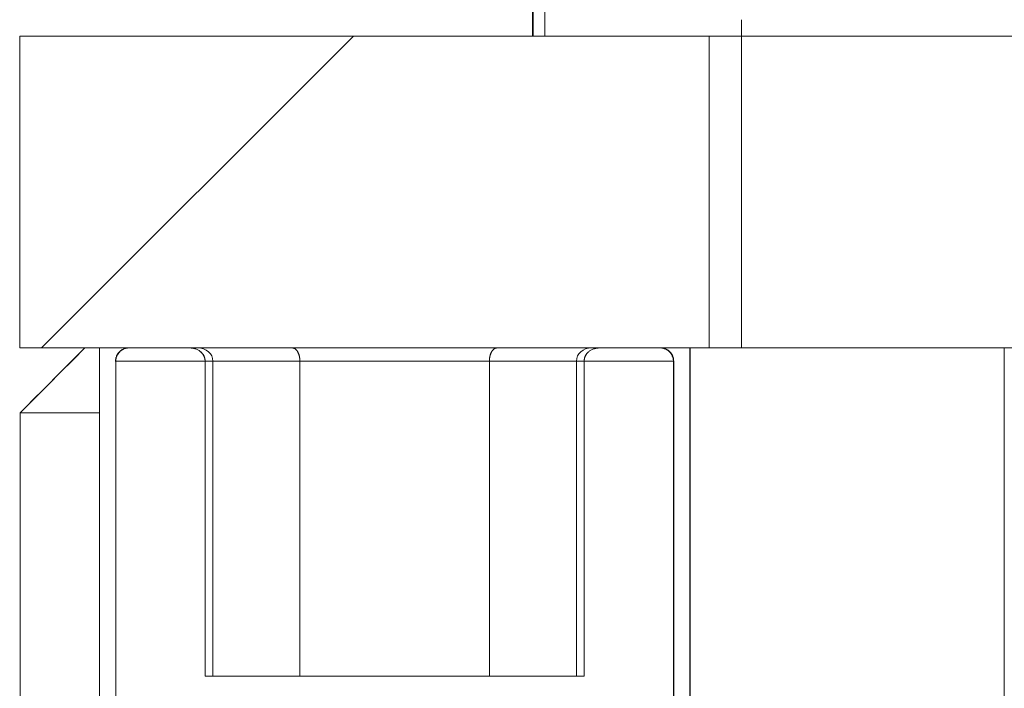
# Model space of a CAD drawing. Header units: millimetres. Extents: x 4 to 1188, y 1 to 840.
# Tile 229 of 256: x 891.03 to 893.17, y 382.28 to 383.73. Entities that reach past the tile are written whole.
import ezdxf

# ---------------------------------------------------------------- set-up
doc = ezdxf.new("R2010")
doc.units = ezdxf.units.MM
doc.layers.add('1', color=7, linetype='Continuous')

msp = doc.modelspace()

# ---------------------------------------------------------------- hatches: boundary and pattern name
at = {"layer": '1', "linetype": 'Continuous', "lineweight": 35}
h = msp.add_hatch(dxfattribs=at)
h.set_pattern_fill('ANSI31', color=154, scale=1.55, angle=-2.13e-14, style=0)
h.paths.add_polyline_path([(892.5293, 383.0188), (891.0293, 383.0188), (891.0293, 383.6973), (892.5293, 383.6973)], flags=0)
h.paths.add_polyline_path([(900.6006, 383.0188), (898.3862, 383.0188), (898.3862, 383.6973), (900.6006, 383.6973)], flags=0)

# ---------------------------------------------------------------- linework, layer by layer
at = {"layer": '1', "color": 154, "linetype": 'Continuous', "lineweight": 35}
msp.add_line((892.1458, 383.6972), (892.1458, 387.2122), dxfattribs=at)
at = {"layer": '1', "color": 154, "linetype": 'Continuous', "lineweight": 13}
for p, q in [((892.172, 383.983), (892.172, 383.6973)), ((892.5998, 383.733), (892.5998, 383.0188)), ((892.5998, 383.733), (892.5998, 383.0188)), ((892.5998, 383.733), (892.5998, 383.0188)), ((891.0293, 383.0188), (891.0293, 383.6973)), ((891.0293, 383.6973), (892.5293, 383.6973)), ((898.3863, 383.6973), (892.5292, 383.6973)), ((892.5293, 383.6973), (892.5293, 383.0188)), ((892.5293, 383.0188), (891.0293, 383.0188)), ((891.03, 382.8776), (891.1711, 383.0188)), ((891.03, 382.8776), (891.1711, 383.0188)), ((891.1711, 383.0188), (891.03, 382.8776)), ((891.1711, 383.0188), (891.03, 382.8776)), ((891.1711, 383.0188), (891.03, 382.8776)), ((891.03, 382.8776), (891.1711, 383.0188)), ((891.1711, 383.0188), (891.1712, 383.0188)), ((891.1711, 383.0188), (891.1712, 383.0188)), ((891.1711, 383.0188), (891.1712, 383.0188)), ((891.1711, 383.0188), (891.1712, 383.0188)), ((891.1711, 383.0188), (891.1712, 383.0188)), ((891.1711, 383.0188), (891.1712, 383.0188)), ((891.1712, 383.0188), (891.2028, 383.0188)), ((891.1712, 383.0188), (891.2028, 383.0188)), ((891.1712, 383.0188), (891.2028, 383.0188)), ((891.2029, 383.0188), (891.2029, 381.5902)), ((891.2029, 383.0188), (891.2029, 381.5902)), ((891.2029, 383.0188), (891.2029, 381.5902)), ((891.2665, 383.0188), (891.2672, 383.0188)), ((891.2665, 383.0188), (891.2672, 383.0188)), ((891.2665, 383.0188), (891.2672, 383.0188)), ((891.2672, 383.0188), (891.4167, 383.0188)), ((891.2672, 383.0188), (891.4167, 383.0188)), ((891.2672, 383.0188), (891.4167, 383.0188)), ((891.4167, 383.0188), (891.3996, 383.0188)), ((891.4167, 383.0188), (891.3996, 383.0188)), ((891.4167, 383.0188), (891.3996, 383.0188)), ((892.2735, 383.0188), (892.4229, 383.0188)), ((892.2735, 383.0188), (892.4229, 383.0188)), ((892.2735, 383.0188), (892.4229, 383.0188)), ((892.2904, 383.0188), (892.2735, 383.0188)), ((892.2904, 383.0188), (892.2735, 383.0188)), ((892.2904, 383.0188), (892.2735, 383.0188)), ((892.4229, 383.0188), (892.4236, 383.0188)), ((892.4229, 383.0188), (892.4236, 383.0188)), ((892.4229, 383.0188), (892.4236, 383.0188)), ((892.4872, 381.5902), (892.4872, 383.0188)), ((892.4872, 381.5902), (892.4872, 383.0188)), ((892.4872, 383.0188), (892.5998, 383.0188)), ((892.4872, 383.0188), (892.5998, 383.0188)), ((892.4872, 383.0188), (892.5998, 383.0188)), ((892.4872, 381.5902), (892.4872, 383.0188)), ((892.4879, 383.0188), (892.4879, 381.5902)), ((892.4879, 381.5902), (892.4879, 383.0188)), ((892.4879, 381.5902), (892.4879, 383.0188)), ((892.4879, 383.0188), (892.4879, 381.5902)), ((892.4879, 381.5902), (892.4879, 383.0188)), ((892.4879, 383.0188), (892.4879, 381.5902)), ((892.5998, 383.0188), (892.5997, 383.0188)), ((892.5998, 383.0188), (892.5997, 383.0188)), ((892.5997, 383.0188), (898.314, 383.0188)), ((892.5997, 383.0188), (898.314, 383.0188)), ((892.5997, 383.0188), (898.314, 383.0188)), ((892.5998, 383.0188), (892.5997, 383.0188)), ((893.1715, 381.983), (893.1715, 383.0188)), ((891.4327, 382.9902), (891.2379, 382.9902)), ((891.2379, 382.9902), (891.2386, 382.9902)), ((891.2379, 382.9902), (891.2386, 382.9902)), ((891.2379, 382.9902), (891.2386, 382.9902)), ((891.2379, 382.9902), (891.2386, 382.9902)), ((891.2379, 382.9902), (891.2386, 382.9902)), ((891.2379, 382.9902), (891.2386, 382.9902)), ((891.2386, 382.9902), (891.2386, 381.5902)), ((891.2386, 382.9902), (891.2386, 381.5902)), ((891.2386, 382.9902), (891.2386, 381.5902)), ((891.4327, 382.9902), (891.2386, 382.9902)), ((891.4327, 382.9902), (891.2386, 382.9902)), ((891.4497, 382.9902), (891.4326, 382.9902)), ((891.4497, 382.9902), (891.4326, 382.9902)), ((891.4497, 382.9902), (891.4326, 382.9902)), ((891.4326, 382.9902), (891.6389, 382.9902)), ((891.4326, 382.3045), (891.4326, 382.9902)), ((891.4326, 382.9902), (891.4497, 382.9902)), ((891.6389, 382.9902), (891.4326, 382.9902)), ((891.4326, 382.3045), (891.4326, 382.9902)), ((891.4326, 382.9902), (891.6389, 382.9902)), ((891.6389, 382.9902), (891.4326, 382.9902)), ((891.4326, 382.9902), (891.4497, 382.9902)), ((891.4326, 382.9902), (891.6389, 382.9902)), ((891.4326, 382.3045), (891.4326, 382.9902)), ((891.4326, 382.9902), (891.4497, 382.9902)), ((891.6389, 382.9902), (891.4326, 382.9902)), ((891.4326, 382.9902), (891.4326, 382.3045)), ((891.4326, 382.9902), (891.4326, 382.3045)), ((891.4326, 382.9902), (891.4326, 382.3045)), ((891.4497, 382.3045), (891.4497, 382.9902)), ((891.4497, 382.3045), (891.4497, 382.9902)), ((891.4497, 382.3045), (891.4497, 382.9902)), ((892.0513, 382.9902), (891.6389, 382.9902)), ((891.6389, 382.9902), (892.0513, 382.9902)), ((891.6389, 382.3045), (891.6389, 382.9902)), ((891.6389, 382.9902), (891.6389, 382.3045)), ((891.6389, 382.9902), (892.0513, 382.9902)), ((891.6389, 382.3045), (891.6389, 382.9902)), ((891.6389, 382.9902), (891.6389, 382.3045)), ((891.6389, 382.9902), (891.6389, 382.3045)), ((892.0513, 382.9902), (891.6389, 382.9902)), ((892.0513, 382.9902), (891.6389, 382.9902)), ((891.6389, 382.3045), (891.6389, 382.9902)), ((891.6389, 382.9902), (892.0513, 382.9902)), ((892.0513, 382.3045), (892.0513, 382.9902)), ((892.0513, 382.9902), (892.2574, 382.9902)), ((892.0513, 382.9902), (892.0513, 382.3045)), ((892.2574, 382.9902), (892.0513, 382.9902)), ((892.0513, 382.9902), (892.0513, 382.3045)), ((892.2574, 382.9902), (892.0513, 382.9902)), ((892.0513, 382.9902), (892.2574, 382.9902)), ((892.0513, 382.3045), (892.0513, 382.9902)), ((892.0513, 382.9902), (892.0513, 382.3045)), ((892.0513, 382.9902), (892.2574, 382.9902)), ((892.0513, 382.3045), (892.0513, 382.9902)), ((892.2574, 382.9902), (892.0513, 382.9902)), ((892.2405, 382.9902), (892.2405, 382.3045)), ((892.2405, 382.9902), (892.2405, 382.3045)), ((892.2405, 382.9902), (892.2405, 382.3045)), ((892.2405, 382.9902), (892.2574, 382.9902)), ((892.2405, 382.9902), (892.2574, 382.9902)), ((892.2574, 382.9902), (892.2405, 382.9902)), ((892.2574, 382.9902), (892.2405, 382.9902)), ((892.2405, 382.9902), (892.2574, 382.9902)), ((892.2574, 382.9902), (892.2405, 382.9902)), ((892.2574, 382.9902), (892.2574, 382.3045)), ((892.4515, 382.9902), (892.2574, 382.9902)), ((892.4515, 382.9902), (892.2574, 382.9902)), ((892.2574, 382.9902), (892.2574, 382.3045)), ((892.2574, 382.3045), (892.2574, 382.9902)), ((892.4515, 382.9902), (892.2574, 382.9902)), ((892.2574, 382.3045), (892.2574, 382.9902)), ((892.2574, 382.9902), (892.2574, 382.3045)), ((892.2574, 382.3045), (892.2574, 382.9902)), ((892.4515, 381.5902), (892.4515, 382.9902)), ((892.4515, 381.5902), (892.4515, 382.9902)), ((892.4515, 381.5902), (892.4515, 382.9902)), ((892.4515, 382.9902), (892.4522, 382.9902)), ((892.4515, 382.9902), (892.4522, 382.9902)), ((892.4515, 382.9902), (892.4522, 382.9902)), ((892.4515, 382.9902), (892.4522, 382.9902)), ((892.4515, 382.9902), (892.4522, 382.9902)), ((892.4515, 382.9902), (892.4522, 382.9902)), ((892.4522, 382.9902), (892.452, 382.9902)), ((892.4522, 381.5902), (892.4522, 382.9902)), ((892.4522, 381.5902), (892.4522, 382.9902)), ((892.4522, 381.5902), (892.4522, 382.9902)), ((892.4522, 382.9902), (892.4522, 381.5902)), ((892.4522, 382.9902), (892.4522, 381.5902)), ((892.4522, 382.9902), (892.4522, 381.5902)), ((891.03, 382.8776), (891.0301, 382.8776)), ((891.2022, 382.8776), (891.03, 382.8776)), ((891.2022, 382.8776), (891.03, 382.8776)), ((891.03, 382.8776), (891.2022, 382.8776)), ((891.03, 382.8776), (891.2022, 382.8776)), ((891.03, 382.8776), (891.2022, 382.8776)), ((891.03, 382.8776), (891.0301, 382.8776)), ((891.0301, 382.8776), (891.03, 382.8776)), ((891.0301, 382.8776), (891.03, 382.8776)), ((891.03, 382.8776), (891.0301, 382.8776)), ((891.0301, 382.8776), (891.03, 382.8776)), ((891.2022, 382.8776), (891.03, 382.8776)), ((891.0301, 382.8776), (891.0301, 380.8045)), ((891.0301, 382.8776), (891.0301, 380.8045)), ((891.0301, 382.8776), (891.0301, 380.8045)), ((891.4497, 382.3045), (891.4326, 382.3045)), ((891.4497, 382.3045), (891.4326, 382.3045)), ((891.4497, 382.3045), (891.4326, 382.3045)), ((891.4326, 382.3045), (891.4497, 382.3045)), ((891.4326, 382.3045), (891.4497, 382.3045)), ((891.4326, 382.3045), (891.4497, 382.3045)), ((891.4497, 382.3045), (892.2405, 382.3045)), ((891.4497, 382.3045), (892.2405, 382.3045)), ((891.4497, 382.3045), (892.2405, 382.3045)), ((892.2574, 382.3045), (892.2405, 382.3045)), ((892.2405, 382.3045), (892.2574, 382.3045)), ((892.2574, 382.3045), (892.2405, 382.3045)), ((892.2405, 382.3045), (892.2574, 382.3045)), ((892.2405, 382.3045), (892.2574, 382.3045)), ((892.2574, 382.3045), (892.2405, 382.3045))]:
    msp.add_line(p, q, dxfattribs=at)
for centre, ratio, start_param, end_param in [((891.4167, 382.9902), 0.866097, 3.141593, 4.712389), ((891.4167, 382.9902), 0.866097, 3.141593, 4.712389), ((891.4167, 382.9902), 0.866097, 3.141593, 4.712389), ((892.2735, 382.9902), 0.865954, 4.712389, 6.283185), ((892.2735, 382.9902), 0.865954, 4.712389, 6.283185), ((892.2735, 382.9902), 0.865954, 4.712389, 6.283185)]:
    msp.add_ellipse(centre, major_axis=(-0.033, 0), ratio=ratio, start_param=start_param, end_param=end_param, dxfattribs=at)
for points, degree in [([(891.1712, 383.0188), (891.1242, 382.9717), (891.0771, 382.9247), (891.0301, 382.8776)], 3), ([(891.1712, 383.0188), (891.1242, 382.9717), (891.0771, 382.9247), (891.0301, 382.8776)], 3), ([(891.1712, 383.0188), (891.1242, 382.9717), (891.0771, 382.9247), (891.0301, 382.8776)], 3), ([(891.3996, 383.0188), (891.6224, 383.0188)], 1), ([(891.3996, 383.0188), (891.6224, 383.0188)], 1), ([(891.3996, 383.0188), (891.6224, 383.0188)], 1), ([(892.0678, 383.0188), (892.2904, 383.0188)], 1), ([(892.0678, 383.0188), (892.2904, 383.0188)], 1), ([(892.0678, 383.0188), (892.2904, 383.0188)], 1), ([(892.5997, 383.0188), (892.5997, 383.0188), (892.6272, 383.0188), (892.682, 383.0188), (892.7636, 383.0188), (892.871, 383.0188), (893.0034, 383.0188), (893.1594, 383.0188), (893.3375, 383.0188), (893.536, 383.0188), (893.753, 383.0188), (893.9865, 383.0188), (894.2341, 383.0188), (894.4934, 383.0188), (894.7621, 383.0188), (895.0374, 383.0188), (895.3168, 383.0188), (895.5975, 383.0188), (895.8769, 383.0188), (896.1522, 383.0188), (896.4208, 383.0188), (896.6802, 383.0188), (896.9277, 383.0188), (897.1611, 383.0188), (897.3781, 383.0188), (897.5766, 383.0188), (897.7547, 383.0188), (897.9106, 383.0188), (898.0429, 383.0188), (898.1503, 383.0188), (898.2318, 383.0188), (898.2865, 383.0188), (898.314, 383.0188), (898.314, 383.0188)], 2), ([(892.5997, 383.0188), (892.5997, 383.0188), (892.6272, 383.0188), (892.682, 383.0188), (892.7636, 383.0188), (892.871, 383.0188), (893.0034, 383.0188), (893.1594, 383.0188), (893.3375, 383.0188), (893.536, 383.0188), (893.753, 383.0188), (893.9865, 383.0188), (894.2341, 383.0188), (894.4934, 383.0188), (894.7621, 383.0188), (895.0374, 383.0188), (895.3168, 383.0188), (895.5975, 383.0188), (895.8769, 383.0188), (896.1522, 383.0188), (896.4208, 383.0188), (896.6802, 383.0188), (896.9277, 383.0188), (897.1611, 383.0188), (897.3781, 383.0188), (897.5766, 383.0188), (897.7547, 383.0188), (897.9106, 383.0188), (898.0429, 383.0188), (898.1503, 383.0188), (898.2318, 383.0188), (898.2865, 383.0188), (898.314, 383.0188), (898.314, 383.0188)], 2), ([(892.5997, 383.0188), (892.5997, 383.0188), (892.6272, 383.0188), (892.682, 383.0188), (892.7636, 383.0188), (892.871, 383.0188), (893.0034, 383.0188), (893.1594, 383.0188), (893.3375, 383.0188), (893.536, 383.0188), (893.753, 383.0188), (893.9865, 383.0188), (894.2341, 383.0188), (894.4934, 383.0188), (894.7621, 383.0188), (895.0374, 383.0188), (895.3168, 383.0188), (895.5975, 383.0188), (895.8769, 383.0188), (896.1522, 383.0188), (896.4208, 383.0188), (896.6802, 383.0188), (896.9277, 383.0188), (897.1611, 383.0188), (897.3781, 383.0188), (897.5766, 383.0188), (897.7547, 383.0188), (897.9106, 383.0188), (898.0429, 383.0188), (898.1503, 383.0188), (898.2318, 383.0188), (898.2865, 383.0188), (898.314, 383.0188), (898.314, 383.0188)], 2), ([(891.4326, 382.3045), (891.4497, 382.3045)], 1), ([(891.4326, 382.3045), (891.4497, 382.3045)], 1), ([(891.4326, 382.3045), (891.4497, 382.3045)], 1), ([(892.2405, 382.3045), (892.2574, 382.3045)], 1), ([(892.2405, 382.3045), (892.2574, 382.3045)], 1), ([(892.2405, 382.3045), (892.2574, 382.3045)], 1)]:
    msp.add_open_spline(points, degree=degree, dxfattribs=at)
for points, degree, knots in [([(891.2022, 383.0188), (891.2022, 383.0188), (891.2084, 383.0188), (891.2269, 383.0188), (891.2753, 383.0188), (891.3457, 383.0188), (891.4352, 383.0188), (891.5405, 383.0188), (891.6575, 383.0188), (891.7817, 383.0188), (891.9084, 383.0188), (892.0326, 383.0188), (892.1496, 383.0188), (892.2548, 383.0188), (892.3444, 383.0188), (892.4147, 383.0188), (892.4632, 383.0188), (892.4817, 383.0188), (892.4879, 383.0188), (892.4879, 383.0188)], 2, [0, 0, 0, 0.031255, 0.062511, 0.125022, 0.187533, 0.250043, 0.312554, 0.375065, 0.437576, 0.500087, 0.562598, 0.625109, 0.687619, 0.75013, 0.812641, 0.875152, 0.937663, 0.968918, 1, 1, 1]), ([(891.2022, 383.0188), (891.2022, 383.0188), (891.2084, 383.0188), (891.2269, 383.0188), (891.2753, 383.0188), (891.3457, 383.0188), (891.4352, 383.0188), (891.5405, 383.0188), (891.6575, 383.0188), (891.7817, 383.0188), (891.9084, 383.0188), (892.0326, 383.0188), (892.1496, 383.0188), (892.2548, 383.0188), (892.3444, 383.0188), (892.4147, 383.0188), (892.4632, 383.0188), (892.4817, 383.0188), (892.4879, 383.0188), (892.4879, 383.0188)], 2, [0, 0, 0, 0.031255, 0.062511, 0.125022, 0.187533, 0.250043, 0.312554, 0.375065, 0.437576, 0.500087, 0.562598, 0.625109, 0.687619, 0.75013, 0.812641, 0.875152, 0.937663, 0.968918, 1, 1, 1]), ([(891.2022, 383.0188), (891.2022, 383.0188), (891.2084, 383.0188), (891.2269, 383.0188), (891.2753, 383.0188), (891.3457, 383.0188), (891.4352, 383.0188), (891.5405, 383.0188), (891.6575, 383.0188), (891.7817, 383.0188), (891.9084, 383.0188), (892.0326, 383.0188), (892.1496, 383.0188), (892.2548, 383.0188), (892.3444, 383.0188), (892.4147, 383.0188), (892.4632, 383.0188), (892.4817, 383.0188), (892.4879, 383.0188), (892.4879, 383.0188)], 2, [0, 0, 0, 0.031255, 0.062511, 0.125022, 0.187533, 0.250043, 0.312554, 0.375065, 0.437576, 0.500087, 0.562598, 0.625109, 0.687619, 0.75013, 0.812641, 0.875152, 0.937663, 0.968918, 1, 1, 1]), ([(891.2386, 382.9902), (891.2386, 382.9921), (891.2388, 382.9939), (891.2393, 382.9967), (891.2396, 382.9976), (891.2401, 382.9994), (891.2404, 383.0003), (891.2415, 383.0028), (891.2424, 383.0045), (891.2445, 383.0076), (891.2457, 383.0091), (891.2476, 383.0111), (891.2483, 383.0117), (891.2498, 383.0129), (891.2506, 383.0134), (891.2529, 383.015), (891.2545, 383.0159), (891.258, 383.0173), (891.2598, 383.0179), (891.2635, 383.0186), (891.2653, 383.0188), (891.2672, 383.0188)], 3, [0, 0, 0, 0, 0.125, 0.125, 0.1875, 0.1875, 0.25, 0.25, 0.375, 0.375, 0.5, 0.5, 0.5625, 0.5625, 0.625, 0.625, 0.75, 0.75, 0.875, 0.875, 1, 1, 1, 1]), ([(891.2386, 382.9902), (891.2386, 382.9921), (891.2388, 382.9939), (891.2393, 382.9967), (891.2396, 382.9976), (891.2401, 382.9994), (891.2404, 383.0003), (891.2415, 383.0028), (891.2424, 383.0045), (891.2445, 383.0076), (891.2457, 383.0091), (891.2476, 383.0111), (891.2483, 383.0117), (891.2498, 383.0129), (891.2506, 383.0134), (891.2529, 383.015), (891.2545, 383.0159), (891.258, 383.0173), (891.2598, 383.0179), (891.2635, 383.0186), (891.2653, 383.0188), (891.2672, 383.0188)], 3, [0, 0, 0, 0, 0.125, 0.125, 0.1875, 0.1875, 0.25, 0.25, 0.375, 0.375, 0.5, 0.5, 0.5625, 0.5625, 0.625, 0.625, 0.75, 0.75, 0.875, 0.875, 1, 1, 1, 1]), ([(891.2386, 382.9902), (891.2386, 382.9921), (891.2388, 382.9939), (891.2393, 382.9967), (891.2396, 382.9976), (891.2401, 382.9994), (891.2404, 383.0003), (891.2415, 383.0028), (891.2424, 383.0045), (891.2445, 383.0076), (891.2457, 383.0091), (891.2476, 383.0111), (891.2483, 383.0117), (891.2498, 383.0129), (891.2506, 383.0134), (891.2529, 383.015), (891.2545, 383.0159), (891.258, 383.0173), (891.2598, 383.0179), (891.2635, 383.0186), (891.2653, 383.0188), (891.2672, 383.0188)], 3, [0, 0, 0, 0, 0.125, 0.125, 0.1875, 0.1875, 0.25, 0.25, 0.375, 0.375, 0.5, 0.5, 0.5625, 0.5625, 0.625, 0.625, 0.75, 0.75, 0.875, 0.875, 1, 1, 1, 1]), ([(891.3996, 383.0188), (891.4001, 383.0188), (891.4008, 383.0187), (891.402, 383.0187), (891.4031, 383.0186), (891.4042, 383.0185), (891.4052, 383.0184), (891.4062, 383.0182), (891.4071, 383.018), (891.408, 383.0178), (891.4088, 383.0176), (891.4096, 383.0174), (891.4103, 383.0172), (891.411, 383.017), (891.4117, 383.0168), (891.4131, 383.0163), (891.4154, 383.0154), (891.4182, 383.0139), (891.4207, 383.0122), (891.4228, 383.0106), (891.4245, 383.009), (891.4259, 383.0075), (891.4272, 383.0059), (891.4284, 383.0043), (891.4294, 383.0026), (891.4303, 383.0009), (891.431, 382.9991), (891.4316, 382.9973), (891.4321, 382.9956), (891.4324, 382.9938), (891.4326, 382.992), (891.4326, 382.9908), (891.4326, 382.9902)], 3, [0, 0, 0, 0, 0.024963, 0.049007, 0.072135, 0.094345, 0.115637, 0.136012, 0.155469, 0.174009, 0.191632, 0.208338, 0.224127, 0.238999, 0.252955, 0.265994, 0.336091, 0.40224, 0.464478, 0.52285, 0.566437, 0.609204, 0.651186, 0.692416, 0.732931, 0.772769, 0.811971, 0.85058, 0.88864, 0.926197, 0.963301, 1, 1, 1, 1]), ([(891.4326, 382.9902), (891.4326, 382.9905), (891.4326, 382.9912), (891.4326, 382.9921), (891.4325, 382.9931), (891.4323, 382.9941), (891.4322, 382.9951), (891.4319, 382.996), (891.4317, 382.997), (891.4314, 382.998), (891.4311, 382.9989), (891.4307, 382.9999), (891.4303, 383.0008), (891.4298, 383.0018), (891.4293, 383.0027), (891.4288, 383.0036), (891.4282, 383.0045), (891.4276, 383.0054), (891.4269, 383.0063), (891.4262, 383.0072), (891.4254, 383.008), (891.4247, 383.0088), (891.4238, 383.0096), (891.4226, 383.0108), (891.4207, 383.0122), (891.4182, 383.0139), (891.4154, 383.0154), (891.4129, 383.0164), (891.411, 383.017), (891.4096, 383.0175), (891.4079, 383.0179), (891.4061, 383.0182), (891.4042, 383.0185), (891.402, 383.0187), (891.4004, 383.0187), (891.3996, 383.0188)], 3, [0, 0, 0, 0, 0.01997, 0.040053, 0.060258, 0.080593, 0.101066, 0.121685, 0.142458, 0.163393, 0.184495, 0.205774, 0.227235, 0.248886, 0.270733, 0.292783, 0.315042, 0.337516, 0.360211, 0.383132, 0.406287, 0.429679, 0.453314, 0.477197, 0.535527, 0.597749, 0.663908, 0.734041, 0.761014, 0.791659, 0.825978, 0.863971, 0.905639, 0.950982, 1, 1, 1, 1]), ([(891.4326, 382.9902), (891.4326, 382.9905), (891.4326, 382.9912), (891.4326, 382.9921), (891.4325, 382.9931), (891.4323, 382.9941), (891.4322, 382.9951), (891.4319, 382.996), (891.4317, 382.997), (891.4314, 382.998), (891.4311, 382.9989), (891.4307, 382.9999), (891.4303, 383.0008), (891.4298, 383.0018), (891.4293, 383.0027), (891.4288, 383.0036), (891.4282, 383.0045), (891.4276, 383.0054), (891.4269, 383.0063), (891.4262, 383.0072), (891.4254, 383.008), (891.4247, 383.0088), (891.4238, 383.0096), (891.4226, 383.0108), (891.4207, 383.0122), (891.4182, 383.0139), (891.4154, 383.0154), (891.4129, 383.0164), (891.411, 383.017), (891.4096, 383.0175), (891.4079, 383.0179), (891.4061, 383.0182), (891.4042, 383.0185), (891.402, 383.0187), (891.4004, 383.0187), (891.3996, 383.0188)], 3, [0, 0, 0, 0, 0.01997, 0.040053, 0.060258, 0.080593, 0.101066, 0.121685, 0.142458, 0.163393, 0.184495, 0.205774, 0.227235, 0.248886, 0.270733, 0.292783, 0.315042, 0.337516, 0.360211, 0.383132, 0.406287, 0.429679, 0.453314, 0.477197, 0.535527, 0.597749, 0.663908, 0.734041, 0.761014, 0.791659, 0.825978, 0.863971, 0.905639, 0.950982, 1, 1, 1, 1]), ([(891.3996, 383.0188), (891.4001, 383.0188), (891.4008, 383.0187), (891.402, 383.0187), (891.4031, 383.0186), (891.4042, 383.0185), (891.4052, 383.0184), (891.4062, 383.0182), (891.4071, 383.018), (891.408, 383.0178), (891.4088, 383.0176), (891.4096, 383.0174), (891.4103, 383.0172), (891.411, 383.017), (891.4117, 383.0168), (891.4131, 383.0163), (891.4154, 383.0154), (891.4182, 383.0139), (891.4207, 383.0122), (891.4228, 383.0106), (891.4245, 383.009), (891.4259, 383.0075), (891.4272, 383.0059), (891.4284, 383.0043), (891.4294, 383.0026), (891.4303, 383.0009), (891.431, 382.9991), (891.4316, 382.9973), (891.4321, 382.9956), (891.4324, 382.9938), (891.4326, 382.992), (891.4326, 382.9908), (891.4326, 382.9902)], 3, [0, 0, 0, 0, 0.024963, 0.049007, 0.072135, 0.094345, 0.115637, 0.136012, 0.155469, 0.174009, 0.191632, 0.208338, 0.224127, 0.238999, 0.252955, 0.265994, 0.336091, 0.40224, 0.464478, 0.52285, 0.566437, 0.609204, 0.651186, 0.692416, 0.732931, 0.772769, 0.811971, 0.85058, 0.88864, 0.926197, 0.963301, 1, 1, 1, 1]), ([(891.3996, 383.0188), (891.4001, 383.0188), (891.4008, 383.0187), (891.402, 383.0187), (891.4031, 383.0186), (891.4042, 383.0185), (891.4052, 383.0184), (891.4062, 383.0182), (891.4071, 383.018), (891.408, 383.0178), (891.4088, 383.0176), (891.4096, 383.0174), (891.4103, 383.0172), (891.411, 383.017), (891.4117, 383.0168), (891.4131, 383.0163), (891.4154, 383.0154), (891.4182, 383.0139), (891.4207, 383.0122), (891.4228, 383.0106), (891.4245, 383.009), (891.4259, 383.0075), (891.4272, 383.0059), (891.4284, 383.0043), (891.4294, 383.0026), (891.4303, 383.0009), (891.431, 382.9991), (891.4316, 382.9973), (891.4321, 382.9956), (891.4324, 382.9938), (891.4326, 382.992), (891.4326, 382.9908), (891.4326, 382.9902)], 3, [0, 0, 0, 0, 0.024963, 0.049007, 0.072135, 0.094345, 0.115637, 0.136012, 0.155469, 0.174009, 0.191632, 0.208338, 0.224127, 0.238999, 0.252955, 0.265994, 0.336091, 0.40224, 0.464478, 0.52285, 0.566437, 0.609204, 0.651186, 0.692416, 0.732931, 0.772769, 0.811971, 0.85058, 0.88864, 0.926197, 0.963301, 1, 1, 1, 1]), ([(891.4326, 382.9902), (891.4326, 382.9905), (891.4326, 382.9912), (891.4326, 382.9921), (891.4325, 382.9931), (891.4323, 382.9941), (891.4322, 382.9951), (891.4319, 382.996), (891.4317, 382.997), (891.4314, 382.998), (891.4311, 382.9989), (891.4307, 382.9999), (891.4303, 383.0008), (891.4298, 383.0018), (891.4293, 383.0027), (891.4288, 383.0036), (891.4282, 383.0045), (891.4276, 383.0054), (891.4269, 383.0063), (891.4262, 383.0072), (891.4254, 383.008), (891.4247, 383.0088), (891.4238, 383.0096), (891.4226, 383.0108), (891.4207, 383.0122), (891.4182, 383.0139), (891.4154, 383.0154), (891.4129, 383.0164), (891.411, 383.017), (891.4096, 383.0175), (891.4079, 383.0179), (891.4061, 383.0182), (891.4042, 383.0185), (891.402, 383.0187), (891.4004, 383.0187), (891.3996, 383.0188)], 3, [0, 0, 0, 0, 0.01997, 0.040053, 0.060258, 0.080593, 0.101066, 0.121685, 0.142458, 0.163393, 0.184495, 0.205774, 0.227235, 0.248886, 0.270733, 0.292783, 0.315042, 0.337516, 0.360211, 0.383132, 0.406287, 0.429679, 0.453314, 0.477197, 0.535527, 0.597749, 0.663908, 0.734041, 0.761014, 0.791659, 0.825978, 0.863971, 0.905639, 0.950982, 1, 1, 1, 1]), ([(891.6389, 382.9902), (891.6389, 382.9905), (891.6389, 382.9912), (891.6389, 382.9921), (891.6388, 382.9931), (891.6387, 382.9941), (891.6386, 382.9951), (891.6385, 382.996), (891.6384, 382.997), (891.6383, 382.998), (891.6381, 382.9989), (891.6379, 382.9999), (891.6377, 383.0008), (891.6375, 383.0018), (891.6372, 383.0027), (891.6369, 383.0036), (891.6366, 383.0045), (891.6363, 383.0054), (891.636, 383.0063), (891.6357, 383.0072), (891.6353, 383.008), (891.6349, 383.0088), (891.6345, 383.0096), (891.6339, 383.0108), (891.6329, 383.0122), (891.6317, 383.0139), (891.6303, 383.0154), (891.629, 383.0164), (891.6281, 383.017), (891.6273, 383.0175), (891.6265, 383.0179), (891.6256, 383.0182), (891.6246, 383.0185), (891.6236, 383.0187), (891.6228, 383.0187), (891.6224, 383.0188)], 3, [0, 0, 0, 0, 0.01997, 0.040053, 0.060258, 0.080593, 0.101066, 0.121685, 0.142458, 0.163393, 0.184495, 0.205774, 0.227235, 0.248886, 0.270733, 0.292783, 0.315042, 0.337516, 0.360211, 0.383132, 0.406287, 0.429679, 0.453314, 0.477197, 0.535527, 0.597749, 0.663908, 0.734041, 0.761014, 0.791659, 0.825978, 0.863971, 0.905639, 0.950982, 1, 1, 1, 1]), ([(891.6224, 383.0188), (891.6226, 383.0188), (891.623, 383.0187), (891.6236, 383.0187), (891.6241, 383.0186), (891.6247, 383.0185), (891.6252, 383.0184), (891.6257, 383.0182), (891.6261, 383.018), (891.6266, 383.0178), (891.627, 383.0176), (891.6274, 383.0174), (891.6277, 383.0172), (891.6281, 383.017), (891.6284, 383.0168), (891.6291, 383.0163), (891.6303, 383.0154), (891.6317, 383.0139), (891.6329, 383.0122), (891.634, 383.0106), (891.6348, 383.009), (891.6355, 383.0075), (891.6362, 383.0059), (891.6368, 383.0043), (891.6373, 383.0026), (891.6377, 383.0009), (891.6381, 382.9991), (891.6384, 382.9973), (891.6386, 382.9956), (891.6388, 382.9938), (891.6389, 382.992), (891.6389, 382.9908), (891.6389, 382.9902)], 3, [0, 0, 0, 0, 0.024963, 0.049007, 0.072135, 0.094345, 0.115637, 0.136012, 0.155469, 0.174009, 0.191632, 0.208338, 0.224127, 0.238999, 0.252955, 0.265994, 0.336091, 0.40224, 0.464478, 0.52285, 0.566437, 0.609204, 0.651186, 0.692416, 0.732931, 0.772769, 0.811971, 0.85058, 0.88864, 0.926197, 0.963301, 1, 1, 1, 1]), ([(891.6224, 383.0188), (891.6226, 383.0188), (891.623, 383.0187), (891.6236, 383.0187), (891.6241, 383.0186), (891.6247, 383.0185), (891.6252, 383.0184), (891.6257, 383.0182), (891.6261, 383.018), (891.6266, 383.0178), (891.627, 383.0176), (891.6274, 383.0174), (891.6277, 383.0172), (891.6281, 383.017), (891.6284, 383.0168), (891.6291, 383.0163), (891.6303, 383.0154), (891.6317, 383.0139), (891.6329, 383.0122), (891.634, 383.0106), (891.6348, 383.009), (891.6355, 383.0075), (891.6362, 383.0059), (891.6368, 383.0043), (891.6373, 383.0026), (891.6377, 383.0009), (891.6381, 382.9991), (891.6384, 382.9973), (891.6386, 382.9956), (891.6388, 382.9938), (891.6389, 382.992), (891.6389, 382.9908), (891.6389, 382.9902)], 3, [0, 0, 0, 0, 0.024963, 0.049007, 0.072135, 0.094345, 0.115637, 0.136012, 0.155469, 0.174009, 0.191632, 0.208338, 0.224127, 0.238999, 0.252955, 0.265994, 0.336091, 0.40224, 0.464478, 0.52285, 0.566437, 0.609204, 0.651186, 0.692416, 0.732931, 0.772769, 0.811971, 0.85058, 0.88864, 0.926197, 0.963301, 1, 1, 1, 1]), ([(891.6389, 382.9902), (891.6389, 382.9905), (891.6389, 382.9912), (891.6389, 382.9921), (891.6388, 382.9931), (891.6387, 382.9941), (891.6386, 382.9951), (891.6385, 382.996), (891.6384, 382.997), (891.6383, 382.998), (891.6381, 382.9989), (891.6379, 382.9999), (891.6377, 383.0008), (891.6375, 383.0018), (891.6372, 383.0027), (891.6369, 383.0036), (891.6366, 383.0045), (891.6363, 383.0054), (891.636, 383.0063), (891.6357, 383.0072), (891.6353, 383.008), (891.6349, 383.0088), (891.6345, 383.0096), (891.6339, 383.0108), (891.6329, 383.0122), (891.6317, 383.0139), (891.6303, 383.0154), (891.629, 383.0164), (891.6281, 383.017), (891.6273, 383.0175), (891.6265, 383.0179), (891.6256, 383.0182), (891.6246, 383.0185), (891.6236, 383.0187), (891.6228, 383.0187), (891.6224, 383.0188)], 3, [0, 0, 0, 0, 0.01997, 0.040053, 0.060258, 0.080593, 0.101066, 0.121685, 0.142458, 0.163393, 0.184495, 0.205774, 0.227235, 0.248886, 0.270733, 0.292783, 0.315042, 0.337516, 0.360211, 0.383132, 0.406287, 0.429679, 0.453314, 0.477197, 0.535527, 0.597749, 0.663908, 0.734041, 0.761014, 0.791659, 0.825978, 0.863971, 0.905639, 0.950982, 1, 1, 1, 1]), ([(891.6389, 382.9902), (891.6389, 382.9905), (891.6389, 382.9912), (891.6389, 382.9921), (891.6388, 382.9931), (891.6387, 382.9941), (891.6386, 382.9951), (891.6385, 382.996), (891.6384, 382.997), (891.6383, 382.998), (891.6381, 382.9989), (891.6379, 382.9999), (891.6377, 383.0008), (891.6375, 383.0018), (891.6372, 383.0027), (891.6369, 383.0036), (891.6366, 383.0045), (891.6363, 383.0054), (891.636, 383.0063), (891.6357, 383.0072), (891.6353, 383.008), (891.6349, 383.0088), (891.6345, 383.0096), (891.6339, 383.0108), (891.6329, 383.0122), (891.6317, 383.0139), (891.6303, 383.0154), (891.629, 383.0164), (891.6281, 383.017), (891.6273, 383.0175), (891.6265, 383.0179), (891.6256, 383.0182), (891.6246, 383.0185), (891.6236, 383.0187), (891.6228, 383.0187), (891.6224, 383.0188)], 3, [0, 0, 0, 0, 0.01997, 0.040053, 0.060258, 0.080593, 0.101066, 0.121685, 0.142458, 0.163393, 0.184495, 0.205774, 0.227235, 0.248886, 0.270733, 0.292783, 0.315042, 0.337516, 0.360211, 0.383132, 0.406287, 0.429679, 0.453314, 0.477197, 0.535527, 0.597749, 0.663908, 0.734041, 0.761014, 0.791659, 0.825978, 0.863971, 0.905639, 0.950982, 1, 1, 1, 1]), ([(891.6224, 383.0188), (891.6226, 383.0188), (891.623, 383.0187), (891.6236, 383.0187), (891.6241, 383.0186), (891.6247, 383.0185), (891.6252, 383.0184), (891.6257, 383.0182), (891.6261, 383.018), (891.6266, 383.0178), (891.627, 383.0176), (891.6274, 383.0174), (891.6277, 383.0172), (891.6281, 383.017), (891.6284, 383.0168), (891.6291, 383.0163), (891.6303, 383.0154), (891.6317, 383.0139), (891.6329, 383.0122), (891.634, 383.0106), (891.6348, 383.009), (891.6355, 383.0075), (891.6362, 383.0059), (891.6368, 383.0043), (891.6373, 383.0026), (891.6377, 383.0009), (891.6381, 382.9991), (891.6384, 382.9973), (891.6386, 382.9956), (891.6388, 382.9938), (891.6389, 382.992), (891.6389, 382.9908), (891.6389, 382.9902)], 3, [0, 0, 0, 0, 0.024963, 0.049007, 0.072135, 0.094345, 0.115637, 0.136012, 0.155469, 0.174009, 0.191632, 0.208338, 0.224127, 0.238999, 0.252955, 0.265994, 0.336091, 0.40224, 0.464478, 0.52285, 0.566437, 0.609204, 0.651186, 0.692416, 0.732931, 0.772769, 0.811971, 0.85058, 0.88864, 0.926197, 0.963301, 1, 1, 1, 1]), ([(892.0678, 383.0188), (892.0676, 383.0188), (892.0672, 383.0187), (892.0666, 383.0187), (892.066, 383.0186), (892.0655, 383.0185), (892.065, 383.0184), (892.0645, 383.0182), (892.0641, 383.018), (892.0636, 383.0178), (892.0632, 383.0176), (892.0628, 383.0174), (892.0624, 383.0172), (892.0621, 383.017), (892.0618, 383.0168), (892.061, 383.0163), (892.0599, 383.0154), (892.0585, 383.0139), (892.0572, 383.0122), (892.0562, 383.0106), (892.0553, 383.009), (892.0546, 383.0075), (892.054, 383.0059), (892.0534, 383.0043), (892.0529, 383.0026), (892.0525, 383.0009), (892.0521, 382.9991), (892.0518, 382.9973), (892.0516, 382.9956), (892.0514, 382.9938), (892.0513, 382.992), (892.0513, 382.9908), (892.0513, 382.9902)], 3, [0, 0, 0, 0, 0.024963, 0.049007, 0.072135, 0.094345, 0.115637, 0.136012, 0.155469, 0.174009, 0.191632, 0.208338, 0.224127, 0.238999, 0.252955, 0.265994, 0.336091, 0.40224, 0.464478, 0.52285, 0.566437, 0.609204, 0.651186, 0.692416, 0.732931, 0.772769, 0.811971, 0.85058, 0.88864, 0.926197, 0.963301, 1, 1, 1, 1]), ([(892.0513, 382.9902), (892.0513, 382.9905), (892.0513, 382.9912), (892.0513, 382.9921), (892.0514, 382.9931), (892.0514, 382.9941), (892.0515, 382.9951), (892.0516, 382.996), (892.0517, 382.997), (892.0519, 382.998), (892.0521, 382.9989), (892.0522, 382.9999), (892.0525, 383.0008), (892.0527, 383.0018), (892.0529, 383.0027), (892.0532, 383.0036), (892.0535, 383.0045), (892.0538, 383.0054), (892.0542, 383.0063), (892.0545, 383.0072), (892.0549, 383.008), (892.0553, 383.0088), (892.0557, 383.0096), (892.0563, 383.0108), (892.0572, 383.0122), (892.0585, 383.0139), (892.0599, 383.0154), (892.0611, 383.0164), (892.0621, 383.017), (892.0628, 383.0175), (892.0636, 383.0179), (892.0645, 383.0182), (892.0655, 383.0185), (892.0666, 383.0187), (892.0674, 383.0187), (892.0678, 383.0188)], 3, [0, 0, 0, 0, 0.01997, 0.040053, 0.060258, 0.080593, 0.101066, 0.121685, 0.142458, 0.163393, 0.184495, 0.205774, 0.227235, 0.248886, 0.270733, 0.292783, 0.315042, 0.337516, 0.360211, 0.383132, 0.406287, 0.429679, 0.453314, 0.477197, 0.535527, 0.597749, 0.663908, 0.734041, 0.761014, 0.791659, 0.825978, 0.863971, 0.905639, 0.950982, 1, 1, 1, 1]), ([(892.0513, 382.9902), (892.0513, 382.9905), (892.0513, 382.9912), (892.0513, 382.9921), (892.0514, 382.9931), (892.0514, 382.9941), (892.0515, 382.9951), (892.0516, 382.996), (892.0517, 382.997), (892.0519, 382.998), (892.0521, 382.9989), (892.0522, 382.9999), (892.0525, 383.0008), (892.0527, 383.0018), (892.0529, 383.0027), (892.0532, 383.0036), (892.0535, 383.0045), (892.0538, 383.0054), (892.0542, 383.0063), (892.0545, 383.0072), (892.0549, 383.008), (892.0553, 383.0088), (892.0557, 383.0096), (892.0563, 383.0108), (892.0572, 383.0122), (892.0585, 383.0139), (892.0599, 383.0154), (892.0611, 383.0164), (892.0621, 383.017), (892.0628, 383.0175), (892.0636, 383.0179), (892.0645, 383.0182), (892.0655, 383.0185), (892.0666, 383.0187), (892.0674, 383.0187), (892.0678, 383.0188)], 3, [0, 0, 0, 0, 0.01997, 0.040053, 0.060258, 0.080593, 0.101066, 0.121685, 0.142458, 0.163393, 0.184495, 0.205774, 0.227235, 0.248886, 0.270733, 0.292783, 0.315042, 0.337516, 0.360211, 0.383132, 0.406287, 0.429679, 0.453314, 0.477197, 0.535527, 0.597749, 0.663908, 0.734041, 0.761014, 0.791659, 0.825978, 0.863971, 0.905639, 0.950982, 1, 1, 1, 1]), ([(892.0678, 383.0188), (892.0676, 383.0188), (892.0672, 383.0187), (892.0666, 383.0187), (892.066, 383.0186), (892.0655, 383.0185), (892.065, 383.0184), (892.0645, 383.0182), (892.0641, 383.018), (892.0636, 383.0178), (892.0632, 383.0176), (892.0628, 383.0174), (892.0624, 383.0172), (892.0621, 383.017), (892.0618, 383.0168), (892.061, 383.0163), (892.0599, 383.0154), (892.0585, 383.0139), (892.0572, 383.0122), (892.0562, 383.0106), (892.0553, 383.009), (892.0546, 383.0075), (892.054, 383.0059), (892.0534, 383.0043), (892.0529, 383.0026), (892.0525, 383.0009), (892.0521, 382.9991), (892.0518, 382.9973), (892.0516, 382.9956), (892.0514, 382.9938), (892.0513, 382.992), (892.0513, 382.9908), (892.0513, 382.9902)], 3, [0, 0, 0, 0, 0.024963, 0.049007, 0.072135, 0.094345, 0.115637, 0.136012, 0.155469, 0.174009, 0.191632, 0.208338, 0.224127, 0.238999, 0.252955, 0.265994, 0.336091, 0.40224, 0.464478, 0.52285, 0.566437, 0.609204, 0.651186, 0.692416, 0.732931, 0.772769, 0.811971, 0.85058, 0.88864, 0.926197, 0.963301, 1, 1, 1, 1]), ([(892.0678, 383.0188), (892.0676, 383.0188), (892.0672, 383.0187), (892.0666, 383.0187), (892.066, 383.0186), (892.0655, 383.0185), (892.065, 383.0184), (892.0645, 383.0182), (892.0641, 383.018), (892.0636, 383.0178), (892.0632, 383.0176), (892.0628, 383.0174), (892.0624, 383.0172), (892.0621, 383.017), (892.0618, 383.0168), (892.061, 383.0163), (892.0599, 383.0154), (892.0585, 383.0139), (892.0572, 383.0122), (892.0562, 383.0106), (892.0553, 383.009), (892.0546, 383.0075), (892.054, 383.0059), (892.0534, 383.0043), (892.0529, 383.0026), (892.0525, 383.0009), (892.0521, 382.9991), (892.0518, 382.9973), (892.0516, 382.9956), (892.0514, 382.9938), (892.0513, 382.992), (892.0513, 382.9908), (892.0513, 382.9902)], 3, [0, 0, 0, 0, 0.024963, 0.049007, 0.072135, 0.094345, 0.115637, 0.136012, 0.155469, 0.174009, 0.191632, 0.208338, 0.224127, 0.238999, 0.252955, 0.265994, 0.336091, 0.40224, 0.464478, 0.52285, 0.566437, 0.609204, 0.651186, 0.692416, 0.732931, 0.772769, 0.811971, 0.85058, 0.88864, 0.926197, 0.963301, 1, 1, 1, 1]), ([(892.0513, 382.9902), (892.0513, 382.9905), (892.0513, 382.9912), (892.0513, 382.9921), (892.0514, 382.9931), (892.0514, 382.9941), (892.0515, 382.9951), (892.0516, 382.996), (892.0517, 382.997), (892.0519, 382.998), (892.0521, 382.9989), (892.0522, 382.9999), (892.0525, 383.0008), (892.0527, 383.0018), (892.0529, 383.0027), (892.0532, 383.0036), (892.0535, 383.0045), (892.0538, 383.0054), (892.0542, 383.0063), (892.0545, 383.0072), (892.0549, 383.008), (892.0553, 383.0088), (892.0557, 383.0096), (892.0563, 383.0108), (892.0572, 383.0122), (892.0585, 383.0139), (892.0599, 383.0154), (892.0611, 383.0164), (892.0621, 383.017), (892.0628, 383.0175), (892.0636, 383.0179), (892.0645, 383.0182), (892.0655, 383.0185), (892.0666, 383.0187), (892.0674, 383.0187), (892.0678, 383.0188)], 3, [0, 0, 0, 0, 0.01997, 0.040053, 0.060258, 0.080593, 0.101066, 0.121685, 0.142458, 0.163393, 0.184495, 0.205774, 0.227235, 0.248886, 0.270733, 0.292783, 0.315042, 0.337516, 0.360211, 0.383132, 0.406287, 0.429679, 0.453314, 0.477197, 0.535527, 0.597749, 0.663908, 0.734041, 0.761014, 0.791659, 0.825978, 0.863971, 0.905639, 0.950982, 1, 1, 1, 1]), ([(892.2574, 382.9902), (892.2574, 382.9905), (892.2574, 382.9912), (892.2575, 382.9921), (892.2576, 382.9931), (892.2577, 382.9941), (892.2579, 382.9951), (892.2581, 382.996), (892.2584, 382.997), (892.2587, 382.998), (892.259, 382.9989), (892.2594, 382.9999), (892.2598, 383.0008), (892.2603, 383.0018), (892.2608, 383.0027), (892.2613, 383.0036), (892.2619, 383.0045), (892.2625, 383.0054), (892.2632, 383.0063), (892.2639, 383.0072), (892.2646, 383.008), (892.2654, 383.0088), (892.2662, 383.0096), (892.2675, 383.0108), (892.2693, 383.0122), (892.2719, 383.0139), (892.2747, 383.0154), (892.2771, 383.0164), (892.2791, 383.017), (892.2805, 383.0175), (892.2821, 383.0179), (892.2839, 383.0182), (892.2859, 383.0185), (892.2881, 383.0187), (892.2896, 383.0187), (892.2904, 383.0188)], 3, [0, 0, 0, 0, 0.01997, 0.040053, 0.060258, 0.080593, 0.101066, 0.121685, 0.142458, 0.163393, 0.184495, 0.205774, 0.227235, 0.248886, 0.270733, 0.292783, 0.315042, 0.337516, 0.360211, 0.383132, 0.406287, 0.429679, 0.453314, 0.477197, 0.535527, 0.597749, 0.663908, 0.734041, 0.761014, 0.791659, 0.825978, 0.863971, 0.905639, 0.950982, 1, 1, 1, 1]), ([(892.2574, 382.9902), (892.2574, 382.9905), (892.2574, 382.9912), (892.2575, 382.9921), (892.2576, 382.9931), (892.2577, 382.9941), (892.2579, 382.9951), (892.2581, 382.996), (892.2584, 382.997), (892.2587, 382.998), (892.259, 382.9989), (892.2594, 382.9999), (892.2598, 383.0008), (892.2603, 383.0018), (892.2608, 383.0027), (892.2613, 383.0036), (892.2619, 383.0045), (892.2625, 383.0054), (892.2632, 383.0063), (892.2639, 383.0072), (892.2646, 383.008), (892.2654, 383.0088), (892.2662, 383.0096), (892.2675, 383.0108), (892.2693, 383.0122), (892.2719, 383.0139), (892.2747, 383.0154), (892.2771, 383.0164), (892.2791, 383.017), (892.2805, 383.0175), (892.2821, 383.0179), (892.2839, 383.0182), (892.2859, 383.0185), (892.2881, 383.0187), (892.2896, 383.0187), (892.2904, 383.0188)], 3, [0, 0, 0, 0, 0.01997, 0.040053, 0.060258, 0.080593, 0.101066, 0.121685, 0.142458, 0.163393, 0.184495, 0.205774, 0.227235, 0.248886, 0.270733, 0.292783, 0.315042, 0.337516, 0.360211, 0.383132, 0.406287, 0.429679, 0.453314, 0.477197, 0.535527, 0.597749, 0.663908, 0.734041, 0.761014, 0.791659, 0.825978, 0.863971, 0.905639, 0.950982, 1, 1, 1, 1]), ([(892.2904, 383.0188), (892.29, 383.0188), (892.2892, 383.0187), (892.2881, 383.0187), (892.2869, 383.0186), (892.2859, 383.0185), (892.2849, 383.0184), (892.2839, 383.0182), (892.283, 383.018), (892.2821, 383.0178), (892.2812, 383.0176), (892.2805, 383.0174), (892.2797, 383.0172), (892.279, 383.017), (892.2784, 383.0168), (892.2769, 383.0163), (892.2747, 383.0154), (892.2719, 383.0139), (892.2693, 383.0122), (892.2672, 383.0106), (892.2655, 383.009), (892.2641, 383.0075), (892.2628, 383.0059), (892.2617, 383.0043), (892.2607, 383.0026), (892.2598, 383.0009), (892.2591, 382.9991), (892.2585, 382.9973), (892.258, 382.9956), (892.2577, 382.9938), (892.2575, 382.992), (892.2574, 382.9908), (892.2574, 382.9902)], 3, [0, 0, 0, 0, 0.024963, 0.049007, 0.072135, 0.094345, 0.115637, 0.136012, 0.155469, 0.174009, 0.191632, 0.208338, 0.224127, 0.238999, 0.252955, 0.265994, 0.336091, 0.40224, 0.464478, 0.52285, 0.566437, 0.609204, 0.651186, 0.692416, 0.732931, 0.772769, 0.811971, 0.85058, 0.88864, 0.926197, 0.963301, 1, 1, 1, 1]), ([(892.2904, 383.0188), (892.29, 383.0188), (892.2892, 383.0187), (892.2881, 383.0187), (892.2869, 383.0186), (892.2859, 383.0185), (892.2849, 383.0184), (892.2839, 383.0182), (892.283, 383.018), (892.2821, 383.0178), (892.2812, 383.0176), (892.2805, 383.0174), (892.2797, 383.0172), (892.279, 383.017), (892.2784, 383.0168), (892.2769, 383.0163), (892.2747, 383.0154), (892.2719, 383.0139), (892.2693, 383.0122), (892.2672, 383.0106), (892.2655, 383.009), (892.2641, 383.0075), (892.2628, 383.0059), (892.2617, 383.0043), (892.2607, 383.0026), (892.2598, 383.0009), (892.2591, 382.9991), (892.2585, 382.9973), (892.258, 382.9956), (892.2577, 382.9938), (892.2575, 382.992), (892.2574, 382.9908), (892.2574, 382.9902)], 3, [0, 0, 0, 0, 0.024963, 0.049007, 0.072135, 0.094345, 0.115637, 0.136012, 0.155469, 0.174009, 0.191632, 0.208338, 0.224127, 0.238999, 0.252955, 0.265994, 0.336091, 0.40224, 0.464478, 0.52285, 0.566437, 0.609204, 0.651186, 0.692416, 0.732931, 0.772769, 0.811971, 0.85058, 0.88864, 0.926197, 0.963301, 1, 1, 1, 1]), ([(892.2574, 382.9902), (892.2574, 382.9905), (892.2574, 382.9912), (892.2575, 382.9921), (892.2576, 382.9931), (892.2577, 382.9941), (892.2579, 382.9951), (892.2581, 382.996), (892.2584, 382.997), (892.2587, 382.998), (892.259, 382.9989), (892.2594, 382.9999), (892.2598, 383.0008), (892.2603, 383.0018), (892.2608, 383.0027), (892.2613, 383.0036), (892.2619, 383.0045), (892.2625, 383.0054), (892.2632, 383.0063), (892.2639, 383.0072), (892.2646, 383.008), (892.2654, 383.0088), (892.2662, 383.0096), (892.2675, 383.0108), (892.2693, 383.0122), (892.2719, 383.0139), (892.2747, 383.0154), (892.2771, 383.0164), (892.2791, 383.017), (892.2805, 383.0175), (892.2821, 383.0179), (892.2839, 383.0182), (892.2859, 383.0185), (892.2881, 383.0187), (892.2896, 383.0187), (892.2904, 383.0188)], 3, [0, 0, 0, 0, 0.01997, 0.040053, 0.060258, 0.080593, 0.101066, 0.121685, 0.142458, 0.163393, 0.184495, 0.205774, 0.227235, 0.248886, 0.270733, 0.292783, 0.315042, 0.337516, 0.360211, 0.383132, 0.406287, 0.429679, 0.453314, 0.477197, 0.535527, 0.597749, 0.663908, 0.734041, 0.761014, 0.791659, 0.825978, 0.863971, 0.905639, 0.950982, 1, 1, 1, 1]), ([(892.2904, 383.0188), (892.29, 383.0188), (892.2892, 383.0187), (892.2881, 383.0187), (892.2869, 383.0186), (892.2859, 383.0185), (892.2849, 383.0184), (892.2839, 383.0182), (892.283, 383.018), (892.2821, 383.0178), (892.2812, 383.0176), (892.2805, 383.0174), (892.2797, 383.0172), (892.279, 383.017), (892.2784, 383.0168), (892.2769, 383.0163), (892.2747, 383.0154), (892.2719, 383.0139), (892.2693, 383.0122), (892.2672, 383.0106), (892.2655, 383.009), (892.2641, 383.0075), (892.2628, 383.0059), (892.2617, 383.0043), (892.2607, 383.0026), (892.2598, 383.0009), (892.2591, 382.9991), (892.2585, 382.9973), (892.258, 382.9956), (892.2577, 382.9938), (892.2575, 382.992), (892.2574, 382.9908), (892.2574, 382.9902)], 3, [0, 0, 0, 0, 0.024963, 0.049007, 0.072135, 0.094345, 0.115637, 0.136012, 0.155469, 0.174009, 0.191632, 0.208338, 0.224127, 0.238999, 0.252955, 0.265994, 0.336091, 0.40224, 0.464478, 0.52285, 0.566437, 0.609204, 0.651186, 0.692416, 0.732931, 0.772769, 0.811971, 0.85058, 0.88864, 0.926197, 0.963301, 1, 1, 1, 1]), ([(892.4229, 383.0188), (892.4247, 383.0188), (892.4266, 383.0186), (892.4293, 383.018), (892.4303, 383.0178), (892.432, 383.0173), (892.4338, 383.0166), (892.4355, 383.0158), (892.4371, 383.015), (892.438, 383.0145), (892.4403, 383.0129), (892.4417, 383.0117), (892.4444, 383.0091), (892.4456, 383.0076), (892.4477, 383.0045), (892.4485, 383.0029), (892.4496, 383.0003), (892.4499, 382.9994), (892.4505, 382.9976), (892.4507, 382.9967), (892.4511, 382.9949), (892.4512, 382.9939), (892.4514, 382.9921), (892.4515, 382.9911), (892.4515, 382.9902)], 3, [0, 0, 0, 0, 0.125, 0.125, 0.1875, 0.1875, 0.25, 0.3125, 0.3125, 0.375, 0.375, 0.5, 0.5, 0.625, 0.625, 0.75, 0.75, 0.8125, 0.8125, 0.875, 0.875, 0.9375, 0.9375, 1, 1, 1, 1]), ([(892.4229, 383.0188), (892.4247, 383.0188), (892.4266, 383.0186), (892.4293, 383.018), (892.4303, 383.0178), (892.432, 383.0173), (892.4338, 383.0166), (892.4355, 383.0158), (892.4371, 383.015), (892.438, 383.0145), (892.4403, 383.0129), (892.4417, 383.0117), (892.4444, 383.0091), (892.4456, 383.0076), (892.4477, 383.0045), (892.4485, 383.0029), (892.4496, 383.0003), (892.4499, 382.9994), (892.4505, 382.9976), (892.4507, 382.9967), (892.4511, 382.9949), (892.4512, 382.9939), (892.4514, 382.9921), (892.4515, 382.9911), (892.4515, 382.9902)], 3, [0, 0, 0, 0, 0.125, 0.125, 0.1875, 0.1875, 0.25, 0.3125, 0.3125, 0.375, 0.375, 0.5, 0.5, 0.625, 0.625, 0.75, 0.75, 0.8125, 0.8125, 0.875, 0.875, 0.9375, 0.9375, 1, 1, 1, 1]), ([(892.4229, 383.0188), (892.4247, 383.0188), (892.4266, 383.0186), (892.4293, 383.018), (892.4303, 383.0178), (892.432, 383.0173), (892.4338, 383.0166), (892.4355, 383.0158), (892.4371, 383.015), (892.438, 383.0145), (892.4403, 383.0129), (892.4417, 383.0117), (892.4444, 383.0091), (892.4456, 383.0076), (892.4477, 383.0045), (892.4485, 383.0029), (892.4496, 383.0003), (892.4499, 382.9994), (892.4505, 382.9976), (892.4507, 382.9967), (892.4511, 382.9949), (892.4512, 382.9939), (892.4514, 382.9921), (892.4515, 382.9911), (892.4515, 382.9902)], 3, [0, 0, 0, 0, 0.125, 0.125, 0.1875, 0.1875, 0.25, 0.3125, 0.3125, 0.375, 0.375, 0.5, 0.5, 0.625, 0.625, 0.75, 0.75, 0.8125, 0.8125, 0.875, 0.875, 0.9375, 0.9375, 1, 1, 1, 1])]:
    msp.add_open_spline(points, degree=degree, knots=knots, dxfattribs=at)
for points, weights in [([(891.2379, 382.9902), (891.2379, 383.0069), (891.2497, 383.0188), (891.2665, 383.0188)], [0.956578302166, 0.769794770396, 0.769794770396, 0.956578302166]), ([(891.2379, 382.9902), (891.2379, 383.0069), (891.2497, 383.0188), (891.2665, 383.0188)], [0.956578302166, 0.769794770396, 0.769794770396, 0.956578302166]), ([(891.2379, 382.9902), (891.2379, 383.0069), (891.2497, 383.0188), (891.2665, 383.0188)], [0.956578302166, 0.769794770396, 0.769794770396, 0.956578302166]), ([(891.2665, 383.0188), (891.2666, 383.0188), (892.4238, 383.0188), (892.4236, 383.0188)], [0.956578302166, 0.318859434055, 0.318859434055, 0.956578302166]), ([(891.2665, 383.0188), (891.2666, 383.0188), (892.4238, 383.0188), (892.4236, 383.0188)], [0.956578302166, 0.318859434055, 0.318859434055, 0.956578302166]), ([(891.2665, 383.0188), (891.2666, 383.0188), (892.4238, 383.0188), (892.4236, 383.0188)], [0.956578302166, 0.318859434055, 0.318859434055, 0.956578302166]), ([(892.4236, 383.0188), (892.4403, 383.0188), (892.4522, 383.0069), (892.4522, 382.9902)], [0.956578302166, 0.769794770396, 0.769794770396, 0.956578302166]), ([(892.4236, 383.0188), (892.4403, 383.0188), (892.4522, 383.0069), (892.4522, 382.9902)], [0.956578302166, 0.769794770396, 0.769794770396, 0.956578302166]), ([(892.4236, 383.0188), (892.4403, 383.0188), (892.4522, 383.0069), (892.4522, 382.9902)], [0.956578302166, 0.769794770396, 0.769794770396, 0.956578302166]), ([(892.4522, 382.9902), (892.4524, 382.9902), (891.2381, 382.9902), (891.2379, 382.9902)], [0.956578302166, 0.318859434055, 0.318859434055, 0.956578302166]), ([(892.4522, 382.9902), (892.4524, 382.9902), (891.2381, 382.9902), (891.2379, 382.9902)], [0.956578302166, 0.318859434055, 0.318859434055, 0.956578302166]), ([(892.4522, 382.9902), (892.4524, 382.9902), (891.2381, 382.9902), (891.2379, 382.9902)], [0.956578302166, 0.318859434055, 0.318859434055, 0.956578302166])]:
    msp.add_rational_spline(points, weights, degree=3, dxfattribs=at)

doc.saveas('drawing.dxf')
